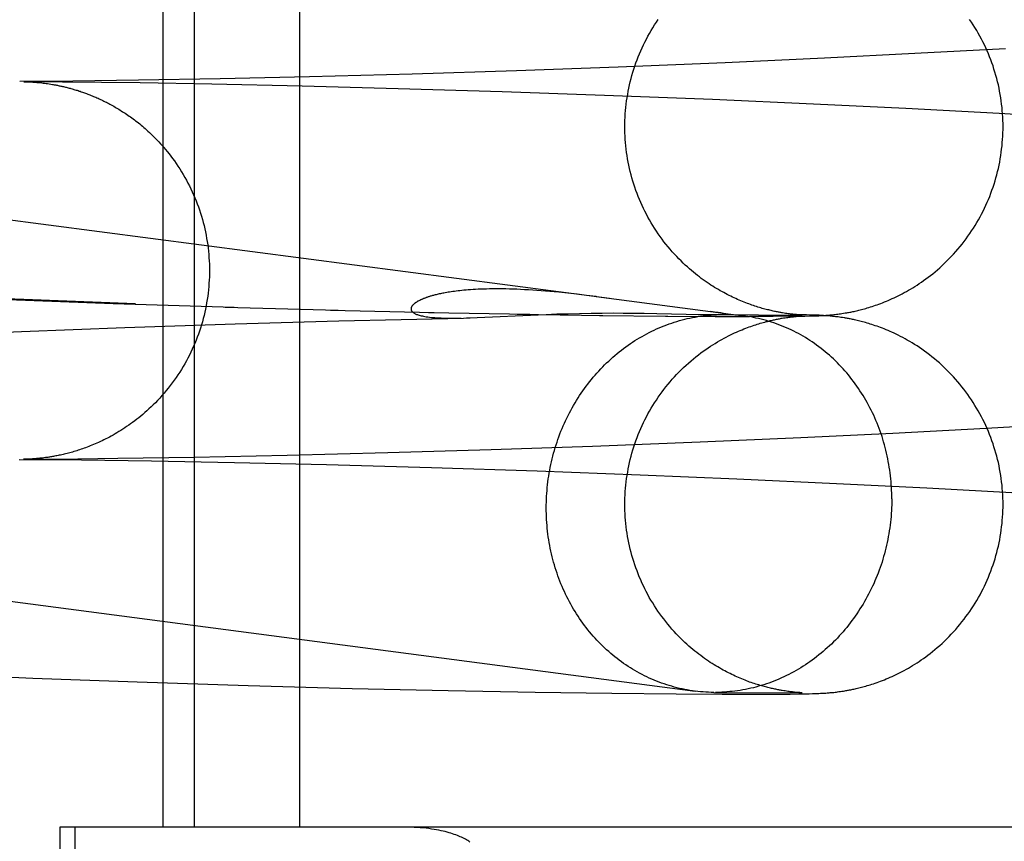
# Model space of a CAD drawing. Header units: inches. Extents: x 0 to 278, y 0 to 180.
# Tile 45 of 78: x 92.1075 to 92.209, y 91.7526 to 91.8373. Entities that reach past the tile are written whole.
import ezdxf

# ---------------------------------------------------------------- set-up
doc = ezdxf.new("R2010")
doc.units = ezdxf.units.IN
doc.header["$LTSCALE"] = 15.310625
doc.header["$MEASUREMENT"] = 0
doc.linetypes.add('HIDDEN', pattern=[0.2, 0.1, -0.1])
doc.layers.add('DEFAULT_2', color=8, linetype='HIDDEN')

msp = doc.modelspace()

# ---------------------------------------------------------------- linework, layer by layer
at = {"layer": 'DEFAULT_2', "color": 8, "linetype": 'HIDDEN'}
for p, q in [((92.12228, 91.75406), (92.12228, 91.91031)), ((92.12551, 91.75406), (92.12551, 91.91031)), ((92.13635, 91.75406), (92.13635, 91.91031)), ((91.96433, 91.8353), (92.16829, 91.80858)), ((92.20916, 91.8343), (92.19978, 91.83379)), ((92.19049, 91.83332), (92.18023, 91.83286)), ((92.19978, 91.83379), (92.19049, 91.83332)), ((92.15872, 91.83203), (92.14796, 91.83169)), ((92.1692, 91.83241), (92.15872, 91.83203)), ((92.18023, 91.83286), (92.1692, 91.83241)), ((92.11296, 91.83096), (92.10749, 91.83091)), ((92.11988, 91.83077), (92.10788, 91.8309)), ((92.10789, 91.8309), (92.10795, 91.8309)), ((92.10795, 91.8309), (92.10803, 91.8309)), ((92.10803, 91.8309), (92.1081, 91.8309)), ((92.10812, 91.8309), (92.10822, 91.83089)), ((92.10822, 91.83089), (92.10829, 91.83089)), ((92.10831, 91.83089), (92.10842, 91.83089)), ((92.10842, 91.83089), (92.10851, 91.83088)), ((92.10851, 91.83088), (92.10861, 91.83088)), ((92.10861, 91.83088), (92.10873, 91.83087)), ((92.10873, 91.83087), (92.10881, 91.83086)), ((92.10881, 91.83086), (92.1089, 91.83086)), ((92.11971, 91.83105), (92.11296, 91.83096)), ((92.12813, 91.8312), (92.11971, 91.83105)), ((92.13736, 91.83141), (92.12813, 91.8312)), ((92.14796, 91.83169), (92.13736, 91.83141)), ((92.1089, 91.83086), (92.109, 91.83085)), ((92.109, 91.83085), (92.10911, 91.83084)), ((92.10911, 91.83084), (92.10922, 91.83083)), ((92.10922, 91.83083), (92.10934, 91.83082)), ((92.10934, 91.83082), (92.10947, 91.83081)), ((92.10947, 91.83081), (92.1096, 91.8308)), ((92.1096, 91.8308), (92.10974, 91.83078)), ((92.10974, 91.83078), (92.10989, 91.83076)), ((92.10989, 91.83076), (92.11004, 91.83075)), ((92.11004, 91.83075), (92.11019, 91.83072)), ((92.11019, 91.83072), (92.11035, 91.8307)), ((92.11035, 91.8307), (92.11051, 91.83068)), ((92.11051, 91.83068), (92.11068, 91.83065)), ((92.12729, 91.83064), (92.11988, 91.83077)), ((92.13661, 91.83044), (92.12729, 91.83064)), ((92.1465, 91.83018), (92.13661, 91.83044)), ((92.15724, 91.82985), (92.1465, 91.83018)), ((92.16779, 91.82949), (92.15724, 91.82985)), ((92.17893, 91.82905), (92.16779, 91.82949)), ((92.18936, 91.82859), (92.17893, 91.82905)), ((92.19887, 91.82813), (92.18936, 91.82859)), ((92.20851, 91.82761), (92.19887, 91.82813)), ((92.217, 91.82712), (92.20851, 91.82761)), ((92.1088, 91.8084), (92.09787, 91.80886)), ((92.164, 91.80909), (92.16306, 91.80919)), ((92.16497, 91.80899), (92.164, 91.80909)), ((92.16594, 91.80887), (92.16497, 91.80899)), ((92.16694, 91.80875), (92.16594, 91.80887)), ((92.16694, 91.80875), (92.18213, 91.80676)), ((92.10624, 91.80846), (92.1171, 91.80805)), ((92.11941, 91.808), (92.1088, 91.8084)), ((92.1171, 91.80805), (92.1296, 91.80767)), ((92.12865, 91.80767), (92.14031, 91.80736)), ((92.13953, 91.80736), (92.15022, 91.80712)), ((92.14038, 91.80624), (92.15324, 91.80654)), ((92.14962, 91.80712), (92.16007, 91.80693)), ((92.15466, 91.80659), (92.15545, 91.80663)), ((92.15545, 91.80663), (92.16014, 91.80685)), ((92.15879, 91.80694), (92.16761, 91.80681)), ((92.16014, 91.80685), (92.16176, 91.80692)), ((92.16176, 91.80692), (92.16288, 91.80696)), ((92.16288, 91.80696), (92.16404, 91.80699)), ((92.16404, 91.80699), (92.16521, 91.80702)), ((92.16521, 91.80702), (92.1664, 91.80704)), ((92.1664, 91.80704), (92.16756, 91.80705)), ((92.16728, 91.80681), (92.17432, 91.80674)), ((92.16756, 91.80705), (92.16868, 91.80706)), ((92.16868, 91.80706), (92.16972, 91.80705)), ((92.16972, 91.80705), (92.17065, 91.80705)), ((92.17065, 91.80705), (92.17187, 91.80703)), ((92.17187, 91.80703), (92.17319, 91.80701)), ((92.17319, 91.80701), (92.17622, 91.80694)), ((92.17407, 91.80673), (92.17928, 91.80671)), ((92.17622, 91.80694), (92.17745, 91.80691)), ((92.17745, 91.80691), (92.17809, 91.8069)), ((92.17809, 91.8069), (92.1785, 91.80689)), ((92.1785, 91.80689), (92.17878, 91.80689)), ((92.17914, 91.80715), (92.17877, 91.8072)), ((92.17878, 91.80689), (92.17901, 91.80689)), ((92.17901, 91.80689), (92.17918, 91.80689)), ((92.17935, 91.80712), (92.17914, 91.80715)), ((92.17918, 91.80689), (92.17998, 91.8069)), ((92.17918, 91.80689), (92.18819, 91.80685)), ((92.17919, 91.8067), (92.18276, 91.8067)), ((92.1796, 91.80689), (92.17965, 91.8069)), ((92.17965, 91.8069), (92.1797, 91.8069)), ((92.1797, 91.8069), (92.17975, 91.8069)), ((92.17977, 91.8069), (92.17979, 91.8069)), ((92.1798, 91.8069), (92.17982, 91.8069)), ((92.17984, 91.8069), (92.17985, 91.8069)), ((92.17987, 91.80691), (92.17988, 91.80691)), ((92.18517, 91.8067), (92.18273, 91.80671)), ((92.1867, 91.80672), (92.18497, 91.80671)), ((92.1861, 91.80652), (92.18626, 91.80655)), ((92.18626, 91.80655), (92.18641, 91.80657)), ((92.18647, 91.80702), (92.18632, 91.80704)), ((92.18783, 91.80673), (92.18636, 91.80672)), ((92.18641, 91.80657), (92.18655, 91.80659)), ((92.1866, 91.807), (92.18647, 91.80702)), ((92.18655, 91.80659), (92.18668, 91.80661)), ((92.18673, 91.80698), (92.1866, 91.807)), ((92.18668, 91.80661), (92.18681, 91.80663)), ((92.18686, 91.80697), (92.18673, 91.80698)), ((92.18681, 91.80663), (92.18693, 91.80664)), ((92.18698, 91.80695), (92.18686, 91.80697)), ((92.18693, 91.80664), (92.18705, 91.80666)), ((92.1871, 91.80694), (92.18698, 91.80695)), ((92.18705, 91.80666), (92.18717, 91.80667)), ((92.18721, 91.80693), (92.1871, 91.80694)), ((92.18762, 91.80674), (92.18715, 91.80673)), ((92.18717, 91.80667), (92.18728, 91.80668)), ((92.18732, 91.80691), (92.18721, 91.80693)), ((92.18808, 91.80687), (92.18726, 91.80688)), ((92.18728, 91.80668), (92.18738, 91.80669)), ((92.18742, 91.8069), (92.18732, 91.80691)), ((92.18738, 91.80669), (92.18748, 91.8067)), ((92.18751, 91.8069), (92.18742, 91.8069)), ((92.18748, 91.8067), (92.18757, 91.80671)), ((92.1876, 91.80689), (92.18751, 91.8069)), ((92.18757, 91.80671), (92.18766, 91.80672)), ((92.18768, 91.80688), (92.1876, 91.80689)), ((92.18792, 91.80675), (92.18762, 91.80674)), ((92.18766, 91.80672), (92.18774, 91.80672)), ((92.18776, 91.80687), (92.18768, 91.80688)), ((92.18774, 91.80672), (92.18781, 91.80673)), ((92.18783, 91.80687), (92.18776, 91.80687)), ((92.18781, 91.80673), (92.18791, 91.80674)), ((92.18792, 91.80686), (92.18783, 91.80687)), ((92.18783, 91.80673), (92.18846, 91.80674)), ((92.18791, 91.80674), (92.18799, 91.80674)), ((92.188, 91.80686), (92.18792, 91.80686)), ((92.18807, 91.80675), (92.18792, 91.80675)), ((92.18799, 91.80674), (92.18806, 91.80675)), ((92.18806, 91.80685), (92.188, 91.80686)), ((92.18812, 91.80685), (92.18806, 91.80685)), ((92.18806, 91.80675), (92.18811, 91.80675)), ((92.18816, 91.80675), (92.18807, 91.80675)), ((92.18862, 91.80686), (92.18808, 91.80687)), ((92.18816, 91.80685), (92.18812, 91.80685)), ((92.18819, 91.80685), (92.18818, 91.80685)), ((92.18819, 91.80675), (92.18818, 91.80675)), ((92.18846, 91.80674), (92.18892, 91.80675)), ((92.18901, 91.80685), (92.18862, 91.80686)), ((92.18892, 91.80675), (92.18924, 91.80676)), ((92.18933, 91.80684), (92.18901, 91.80685)), ((92.18924, 91.80676), (92.18951, 91.80677)), ((92.18954, 91.80683), (92.18933, 91.80684)), ((92.18951, 91.80677), (92.18973, 91.80678)), ((92.18976, 91.80682), (92.18954, 91.80683)), ((92.18973, 91.80678), (92.1899, 91.80678)), ((92.18993, 91.80682), (92.18976, 91.80682)), ((92.1899, 91.80678), (92.19007, 91.80679)), ((92.1901, 91.80681), (92.18993, 91.80682)), ((92.19007, 91.80679), (92.19021, 91.8068)), ((92.19024, 91.8068), (92.1901, 91.80681)), ((92.19021, 91.8068), (92.19034, 91.80681)), ((92.19038, 91.80679), (92.19024, 91.8068)), ((92.19034, 91.80681), (92.19047, 91.80681)), ((92.19052, 91.80678), (92.19038, 91.80679)), ((92.19047, 91.80681), (92.19061, 91.80682)), ((92.19067, 91.80677), (92.19052, 91.80678)), ((92.19061, 91.80682), (92.19076, 91.80683)), ((92.19078, 91.80677), (92.19067, 91.80677)), ((92.19076, 91.80683), (92.19086, 91.80684)), ((92.19088, 91.80676), (92.19078, 91.80677)), ((92.19086, 91.80684), (92.19097, 91.80685)), ((92.191, 91.80675), (92.19088, 91.80676)), ((92.19097, 91.80685), (92.19108, 91.80686)), ((92.19111, 91.80674), (92.191, 91.80675)), ((92.19108, 91.80686), (92.1912, 91.80687)), ((92.19123, 91.80673), (92.19111, 91.80674)), ((92.1912, 91.80687), (92.19132, 91.80688)), ((92.19135, 91.80671), (92.19123, 91.80673)), ((92.19132, 91.80688), (92.19144, 91.8069)), ((92.19148, 91.8067), (92.19135, 91.80671)), ((92.19144, 91.8069), (92.19157, 91.80691)), ((92.19161, 91.80668), (92.19148, 91.8067)), ((92.19157, 91.80691), (92.1917, 91.80693)), ((92.19175, 91.80667), (92.19161, 91.80668)), ((92.1917, 91.80693), (92.19184, 91.80694)), ((92.19188, 91.80665), (92.19175, 91.80667)), ((92.19184, 91.80694), (92.19198, 91.80696)), ((92.19202, 91.80663), (92.19188, 91.80665)), ((92.19198, 91.80696), (92.19212, 91.80698)), ((92.19217, 91.80661), (92.19202, 91.80663)), ((92.19212, 91.80698), (92.19227, 91.807)), ((92.19232, 91.80659), (92.19217, 91.80661)), ((92.19227, 91.807), (92.19243, 91.80703)), ((92.19243, 91.80703), (92.1926, 91.80706)), ((92.10767, 91.80515), (92.11832, 91.80556)), ((92.11832, 91.80556), (92.12968, 91.80594)), ((92.12968, 91.80594), (92.14038, 91.80624)), ((92.09672, 91.80469), (92.10767, 91.80515)), ((91.95934, 91.79663), (92.17714, 91.76808)), ((92.20716, 91.7952), (92.21566, 91.79568)), ((92.18805, 91.79423), (92.19753, 91.79469)), ((92.19753, 91.79469), (92.20716, 91.7952)), ((92.15609, 91.79299), (92.16656, 91.79335)), ((92.16656, 91.79335), (92.17765, 91.79378)), ((92.17765, 91.79378), (92.18805, 91.79423)), ((92.12546, 91.79221), (92.13505, 91.79241)), ((92.13505, 91.79241), (92.14544, 91.79267)), ((92.14544, 91.79267), (92.15609, 91.79299)), ((92.10743, 91.79197), (92.11385, 91.79191)), ((92.10787, 91.79198), (92.1114, 91.79201)), ((92.10805, 91.79198), (92.10787, 91.79198)), ((92.10789, 91.79198), (92.10789, 91.79198)), ((92.10809, 91.79198), (92.108, 91.79198)), ((92.10818, 91.79199), (92.10809, 91.79198)), ((92.10828, 91.79199), (92.10821, 91.79199)), ((92.10838, 91.79199), (92.1083, 91.79199)), ((92.10847, 91.792), (92.10838, 91.79199)), ((92.10856, 91.792), (92.10847, 91.792)), ((92.10867, 91.79201), (92.10856, 91.792)), ((92.10879, 91.79202), (92.10867, 91.79201)), ((92.10888, 91.79202), (92.10879, 91.79202)), ((92.10898, 91.79203), (92.10888, 91.79202)), ((92.10908, 91.79204), (92.10898, 91.79203)), ((92.10919, 91.79205), (92.10908, 91.79204)), ((92.10931, 91.79206), (92.10919, 91.79205)), ((92.10943, 91.79207), (92.10931, 91.79206)), ((92.10955, 91.79208), (92.10943, 91.79207)), ((92.10968, 91.79209), (92.10955, 91.79208)), ((92.10982, 91.79211), (92.10968, 91.79209)), ((92.10997, 91.79213), (92.10982, 91.79211)), ((92.11013, 91.79215), (92.10997, 91.79213)), ((92.11029, 91.79217), (92.11013, 91.79215)), ((92.1114, 91.79201), (92.11759, 91.79208)), ((92.11385, 91.79191), (92.12105, 91.79181)), ((92.11759, 91.79208), (92.12546, 91.79221)), ((92.12105, 91.79181), (92.12964, 91.79165)), ((92.12964, 91.79165), (92.13912, 91.79143)), ((92.13912, 91.79143), (92.14993, 91.79113)), ((92.14993, 91.79113), (92.16085, 91.79078)), ((92.16085, 91.79078), (92.17146, 91.79039)), ((92.17146, 91.79039), (92.18144, 91.78997)), ((92.18144, 91.78997), (92.19173, 91.7895)), ((92.19173, 91.7895), (92.20104, 91.78903)), ((92.20104, 91.78903), (92.21042, 91.78851)), ((92.09772, 91.76989), (92.10884, 91.76943)), ((92.10884, 91.76943), (92.1196, 91.76903)), ((92.1196, 91.76903), (92.13103, 91.76866)), ((92.13103, 91.76866), (92.14176, 91.76837)), ((92.14176, 91.76837), (92.15167, 91.76814)), ((92.15167, 91.76814), (92.16064, 91.76797)), ((92.16064, 91.76797), (92.16855, 91.76786)), ((92.17905, 91.76796), (92.18819, 91.76791)), ((92.1796, 91.76796), (92.17924, 91.76796)), ((92.18642, 91.7681), (92.18627, 91.76812)), ((92.18656, 91.76807), (92.18642, 91.7681)), ((92.18669, 91.76806), (92.18656, 91.76807)), ((92.18682, 91.76804), (92.18669, 91.76806)), ((92.18694, 91.76802), (92.18682, 91.76804)), ((92.18706, 91.76801), (92.18694, 91.76802)), ((92.18717, 91.768), (92.18706, 91.76801)), ((92.18728, 91.76798), (92.18717, 91.768)), ((92.18738, 91.76797), (92.18728, 91.76798)), ((92.18748, 91.76796), (92.18738, 91.76797)), ((92.18757, 91.76796), (92.18748, 91.76796)), ((92.18765, 91.76795), (92.18757, 91.76796)), ((92.18773, 91.76794), (92.18765, 91.76795)), ((92.18784, 91.76793), (92.18773, 91.76794)), ((92.18793, 91.76793), (92.18784, 91.76793)), ((92.18801, 91.76792), (92.18793, 91.76793)), ((92.18807, 91.76792), (92.18801, 91.76792)), ((92.18812, 91.76792), (92.18807, 91.76792)), ((92.18817, 91.76791), (92.18812, 91.76792)), ((92.18819, 91.76791), (92.18818, 91.76791)), ((92.19061, 91.76789), (92.19076, 91.7679)), ((92.19076, 91.7679), (92.19086, 91.76791)), ((92.19086, 91.76791), (92.19097, 91.76792)), ((92.19097, 91.76792), (92.19108, 91.76793)), ((92.19108, 91.76793), (92.19119, 91.76794)), ((92.19119, 91.76794), (92.19131, 91.76795)), ((92.19131, 91.76795), (92.19144, 91.76796)), ((92.19144, 91.76796), (92.19157, 91.76798)), ((92.19157, 91.76798), (92.1917, 91.76799)), ((92.1917, 91.76799), (92.19183, 91.76801)), ((92.19183, 91.76801), (92.19197, 91.76803)), ((92.19197, 91.76803), (92.19212, 91.76805)), ((92.19212, 91.76805), (92.19227, 91.76807)), ((92.19227, 91.76807), (92.19243, 91.76809)), ((92.19243, 91.76809), (92.19259, 91.76812)), ((92.16855, 91.76786), (92.17519, 91.76779)), ((92.17519, 91.76779), (92.17991, 91.76777)), ((92.17991, 91.76777), (92.18324, 91.76776)), ((92.18324, 91.76776), (92.1855, 91.76777)), ((92.1855, 91.76777), (92.18693, 91.76778)), ((92.18693, 91.76778), (92.18783, 91.7678)), ((92.18783, 91.7678), (92.18846, 91.76781)), ((92.18846, 91.76781), (92.18891, 91.76782)), ((92.18891, 91.76782), (92.18924, 91.76783)), ((92.18924, 91.76783), (92.1895, 91.76783)), ((92.1895, 91.76783), (92.18972, 91.76784)), ((92.18972, 91.76784), (92.18989, 91.76785)), ((92.18989, 91.76785), (92.19007, 91.76786)), ((92.19007, 91.76786), (92.1902, 91.76786)), ((92.1902, 91.76786), (92.19033, 91.76787)), ((92.19033, 91.76787), (92.19047, 91.76788)), ((92.19047, 91.76788), (92.19061, 91.76789)), ((92.11161, 91.75406), (92.11161, 91.37906)), ((92.58921, 91.75406), (92.11161, 91.75406)), ((92.11316, 91.75406), (92.11316, 91.37906))]:
    msp.add_line(p, q, dxfattribs=at)
for points in [[(92.16989, 91.82627), (92.16989, 91.82658), (92.1699, 91.82691), (92.16991, 91.82725), (92.16993, 91.82758), (92.16996, 91.82792), (92.16999, 91.82825), (92.17003, 91.82859), (92.17007, 91.82892), (92.17012, 91.82925), (92.17018, 91.82959), (92.17024, 91.82992), (92.1703, 91.83025), (92.17037, 91.83057), (92.17045, 91.8309), (92.17053, 91.83123), (92.17062, 91.83155), (92.17072, 91.83187), (92.17082, 91.8322), (92.17092, 91.83251), (92.17103, 91.83283), (92.17115, 91.83315), (92.17127, 91.83346), (92.1714, 91.83377), (92.17153, 91.83408), (92.17167, 91.83439), (92.17181, 91.83469), (92.17196, 91.83499), (92.17211, 91.83529), (92.17227, 91.83559), (92.17244, 91.83588), (92.1726, 91.83617), (92.17278, 91.83646), (92.17296, 91.83675), (92.17314, 91.83703), (92.17333, 91.83731)], [(92.20889, 91.82627), (92.20889, 91.82658), (92.20888, 91.82691), (92.20886, 91.82725), (92.20885, 91.82758), (92.20882, 91.82792), (92.20879, 91.82825), (92.20875, 91.82859), (92.20871, 91.82892), (92.20866, 91.82925), (92.2086, 91.82959), (92.20854, 91.82992), (92.20848, 91.83025), (92.20841, 91.83058), (92.20833, 91.8309), (92.20825, 91.83123), (92.20816, 91.83155), (92.20806, 91.83188), (92.20796, 91.8322), (92.20786, 91.83252), (92.20775, 91.83283), (92.20763, 91.83315), (92.20751, 91.83346), (92.20738, 91.83378), (92.20725, 91.83408), (92.20711, 91.83439), (92.20697, 91.8347), (92.20682, 91.835), (92.20667, 91.8353), (92.20651, 91.83559), (92.20634, 91.83589), (92.20618, 91.83618), (92.206, 91.83647), (92.20582, 91.83675), (92.20564, 91.83703), (92.20545, 91.83731)], [(92.11068, 91.83065), (92.11084, 91.83062), (92.11093, 91.83061), (92.11101, 91.83059), (92.1111, 91.83058), (92.11118, 91.83056), (92.11127, 91.83055), (92.11136, 91.83053), (92.11145, 91.83051), (92.11153, 91.83049), (92.11162, 91.83047), (92.11171, 91.83045), (92.1118, 91.83043), (92.1119, 91.83041), (92.11199, 91.83039), (92.11208, 91.83037), (92.11218, 91.83035), (92.11227, 91.83032), (92.11237, 91.8303), (92.11247, 91.83027), (92.11256, 91.83025), (92.11266, 91.83022), (92.11276, 91.83019), (92.11287, 91.83017), (92.11297, 91.83014), (92.11307, 91.83011), (92.11317, 91.83007), (92.11328, 91.83004), (92.11339, 91.83001), (92.11349, 91.82998), (92.1136, 91.82994), (92.11371, 91.82991), (92.11382, 91.82987), (92.11393, 91.82983), (92.11404, 91.82979), (92.11415, 91.82975), (92.11426, 91.82971), (92.11437, 91.82967), (92.11449, 91.82963), (92.1146, 91.82958), (92.11472, 91.82954), (92.11483, 91.82949), (92.11495, 91.82944), (92.11507, 91.82939), (92.11519, 91.82934), (92.11531, 91.82929), (92.11543, 91.82924), (92.11555, 91.82919), (92.11567, 91.82913), (92.11579, 91.82908), (92.11591, 91.82902), (92.11603, 91.82896), (92.11616, 91.8289), (92.11628, 91.82884), (92.11641, 91.82878), (92.11653, 91.82871), (92.11666, 91.82864), (92.11678, 91.82858), (92.11691, 91.82851), (92.11704, 91.82844), (92.11717, 91.82837), (92.1173, 91.82829), (92.11743, 91.82822), (92.11756, 91.82814), (92.11769, 91.82806), (92.11782, 91.82798), (92.11795, 91.8279), (92.11808, 91.82781), (92.11822, 91.82773), (92.11835, 91.82764), (92.11848, 91.82755), (92.11862, 91.82746), (92.11875, 91.82736), (92.11889, 91.82727), (92.11902, 91.82717), (92.11916, 91.82707), (92.1193, 91.82697), (92.11943, 91.82686), (92.11957, 91.82676), (92.11971, 91.82665), (92.11985, 91.82654), (92.11999, 91.82642), (92.12013, 91.82631), (92.12027, 91.82618), (92.12041, 91.82606), (92.12056, 91.82593), (92.1207, 91.8258), (92.12085, 91.82566), (92.12101, 91.82551), (92.12116, 91.82536), (92.12132, 91.82521), (92.12149, 91.82504), (92.12165, 91.82487), (92.12182, 91.82469), (92.12199, 91.82451), (92.12216, 91.82431), (92.12234, 91.82411), (92.12251, 91.82391), (92.12269, 91.8237), (92.12287, 91.82347), (92.12305, 91.82324), (92.12323, 91.82299), (92.12342, 91.82274), (92.12361, 91.82247), (92.12379, 91.82219), (92.12398, 91.82191), (92.12416, 91.82162), (92.12433, 91.82133), (92.1245, 91.82104), (92.12466, 91.82075), (92.12482, 91.82045), (92.12498, 91.82015), (92.12512, 91.81985), (92.12527, 91.81955), (92.1254, 91.81924), (92.12554, 91.81893), (92.12566, 91.81862), (92.12578, 91.81831), (92.1259, 91.81799), (92.12601, 91.81768), (92.12612, 91.81736), (92.12622, 91.81704), (92.12631, 91.81671), (92.1264, 91.81639), (92.12648, 91.81607), (92.12656, 91.81574), (92.12663, 91.81541), (92.12669, 91.81508), (92.12675, 91.81475), (92.12681, 91.81442), (92.12686, 91.81409), (92.1269, 91.81376), (92.12694, 91.81342), (92.12697, 91.81309), (92.12699, 91.81275), (92.12701, 91.81242), (92.12703, 91.81208), (92.12704, 91.81175), (92.12704, 91.81144)], [(92.18632, 91.80704), (92.18616, 91.80707), (92.18608, 91.80708), (92.18599, 91.8071), (92.18591, 91.80711), (92.18581, 91.80713), (92.18572, 91.80715), (92.18562, 91.80717), (92.18552, 91.80719), (92.18542, 91.80721), (92.18531, 91.80723), (92.1852, 91.80726), (92.18509, 91.80728), (92.18497, 91.80731), (92.18485, 91.80734), (92.18472, 91.80737), (92.18459, 91.8074), (92.18446, 91.80743), (92.18433, 91.80747), (92.18419, 91.8075), (92.18405, 91.80754), (92.18391, 91.80759), (92.18376, 91.80763), (92.18361, 91.80767), (92.18346, 91.80772), (92.18331, 91.80777), (92.18316, 91.80782), (92.183, 91.80787), (92.18284, 91.80793), (92.18268, 91.80799), (92.18252, 91.80805), (92.18235, 91.80811), (92.18219, 91.80818), (92.18202, 91.80824), (92.18185, 91.80831), (92.18168, 91.80838), (92.18151, 91.80846), (92.18134, 91.80854), (92.18117, 91.80862), (92.18099, 91.8087), (92.18081, 91.80878), (92.18063, 91.80887), (92.18045, 91.80897), (92.18027, 91.80906), (92.18009, 91.80916), (92.1799, 91.80926), (92.17972, 91.80936), (92.17953, 91.80947), (92.17934, 91.80958), (92.17915, 91.8097), (92.17896, 91.80982), (92.17876, 91.80994), (92.17857, 91.81007), (92.17837, 91.81021), (92.17817, 91.81034), (92.17797, 91.81048), (92.17777, 91.81063), (92.17757, 91.81078), (92.17737, 91.81094), (92.17716, 91.8111), (92.17696, 91.81127), (92.17675, 91.81144), (92.17655, 91.81162), (92.17634, 91.81181), (92.17612, 91.812), (92.17591, 91.8122), (92.17569, 91.81242), (92.17546, 91.81264), (92.17524, 91.81288), (92.17501, 91.81312), (92.17478, 91.81337), (92.17456, 91.81363), (92.17434, 91.81389), (92.17413, 91.81415), (92.17392, 91.81441), (92.17372, 91.81468), (92.17352, 91.81495), (92.17333, 91.81523), (92.17314, 91.81551), (92.17296, 91.81579), (92.17278, 91.81607), (92.1726, 91.81636), (92.17244, 91.81665), (92.17227, 91.81694), (92.17211, 91.81724), (92.17196, 91.81754), (92.17181, 91.81784), (92.17167, 91.81815), (92.17153, 91.81845), (92.1714, 91.81876), (92.17127, 91.81907), (92.17115, 91.81939), (92.17103, 91.8197), (92.17092, 91.82002), (92.17082, 91.82034), (92.17072, 91.82066), (92.17062, 91.82098), (92.17053, 91.82131), (92.17045, 91.82163), (92.17037, 91.82196), (92.1703, 91.82229), (92.17024, 91.82262), (92.17017, 91.82295), (92.17012, 91.82328), (92.17007, 91.82361), (92.17003, 91.82395), (92.16999, 91.82428), (92.16996, 91.82462), (92.16993, 91.82495), (92.16991, 91.82529), (92.1699, 91.82562), (92.16989, 91.82596), (92.16989, 91.82627)], [(92.1926, 91.80706), (92.19269, 91.80707), (92.19278, 91.80709), (92.19287, 91.8071), (92.19297, 91.80712), (92.19308, 91.80714), (92.19318, 91.80716), (92.19329, 91.80719), (92.19341, 91.80721), (92.19353, 91.80723), (92.19365, 91.80726), (92.19377, 91.80729), (92.1939, 91.80732), (92.19403, 91.80735), (92.19416, 91.80738), (92.1943, 91.80742), (92.19444, 91.80746), (92.19459, 91.8075), (92.19474, 91.80754), (92.19489, 91.80758), (92.19505, 91.80763), (92.19521, 91.80768), (92.19538, 91.80773), (92.19555, 91.80779), (92.19573, 91.80785), (92.19591, 91.80791), (92.19609, 91.80798), (92.19628, 91.80805), (92.19647, 91.80812), (92.19666, 91.8082), (92.19686, 91.80828), (92.19706, 91.80836), (92.19726, 91.80845), (92.19746, 91.80854), (92.19766, 91.80863), (92.19787, 91.80873), (92.19808, 91.80883), (92.19829, 91.80894), (92.1985, 91.80905), (92.19871, 91.80916), (92.19893, 91.80928), (92.19914, 91.8094), (92.19936, 91.80953), (92.19958, 91.80966), (92.1998, 91.8098), (92.20003, 91.80994), (92.20025, 91.81009), (92.20047, 91.81024), (92.2007, 91.8104), (92.20093, 91.81057), (92.20116, 91.81074), (92.2014, 91.81092), (92.20164, 91.81111), (92.20188, 91.81131), (92.20212, 91.81152), (92.20237, 91.81173), (92.20261, 91.81195), (92.20286, 91.81218), (92.2031, 91.81242), (92.20334, 91.81266), (92.20357, 91.8129), (92.2038, 91.81314), (92.20402, 91.81339), (92.20424, 91.81365), (92.20446, 91.8139), (92.20467, 91.81416), (92.20487, 91.81443), (92.20508, 91.8147), (92.20527, 91.81497), (92.20547, 91.81524), (92.20565, 91.81552), (92.20584, 91.8158), (92.20601, 91.81609), (92.20619, 91.81638), (92.20636, 91.81667), (92.20652, 91.81696), (92.20668, 91.81726), (92.20683, 91.81755), (92.20698, 91.81786), (92.20712, 91.81816), (92.20726, 91.81847), (92.20739, 91.81877), (92.20752, 91.81908), (92.20764, 91.8194), (92.20775, 91.81971), (92.20786, 91.82003), (92.20797, 91.82035), (92.20807, 91.82067), (92.20816, 91.82099), (92.20825, 91.82131), (92.20833, 91.82164), (92.20841, 91.82197), (92.20848, 91.82229), (92.20855, 91.82262), (92.20861, 91.82295), (92.20866, 91.82328), (92.20871, 91.82362), (92.20875, 91.82395), (92.20879, 91.82428), (92.20882, 91.82462), (92.20885, 91.82495), (92.20886, 91.82529), (92.20888, 91.82562), (92.20889, 91.82596), (92.20889, 91.82627)], [(92.12704, 91.81144), (92.12704, 91.81113), (92.12703, 91.81079), (92.12701, 91.81046), (92.12699, 91.81012), (92.12697, 91.80979), (92.12694, 91.80945), (92.1269, 91.80912), (92.12686, 91.80879), (92.12681, 91.80845), (92.12675, 91.80812), (92.12669, 91.80779), (92.12663, 91.80746), (92.12656, 91.80713), (92.12648, 91.80681), (92.1264, 91.80648), (92.12631, 91.80616), (92.12621, 91.80583), (92.12611, 91.80551), (92.12601, 91.80519), (92.1259, 91.80488), (92.12578, 91.80456), (92.12566, 91.80425), (92.12553, 91.80393), (92.1254, 91.80363), (92.12526, 91.80332), (92.12512, 91.80301), (92.12497, 91.80271), (92.12481, 91.80241), (92.12466, 91.80212), (92.12449, 91.80182), (92.12432, 91.80153), (92.12415, 91.80124), (92.12397, 91.80096), (92.12378, 91.80068), (92.1236, 91.8004), (92.1234, 91.80012), (92.1232, 91.79985), (92.123, 91.79958), (92.12279, 91.79932), (92.12258, 91.79906), (92.12236, 91.7988), (92.12214, 91.79854), (92.12191, 91.79829), (92.12168, 91.79804), (92.12146, 91.79781), (92.12124, 91.79759), (92.12102, 91.79738), (92.1208, 91.79717), (92.12059, 91.79698), (92.12037, 91.79679), (92.12016, 91.79661), (92.11995, 91.79643), (92.11974, 91.79626), (92.11954, 91.7961), (92.11933, 91.79594), (92.11912, 91.79578), (92.11891, 91.79563), (92.11871, 91.79549), (92.1185, 91.79535), (92.1183, 91.79521), (92.1181, 91.79508), (92.1179, 91.79495), (92.1177, 91.79483), (92.1175, 91.79471), (92.1173, 91.79459), (92.11711, 91.79448), (92.11691, 91.79437), (92.11672, 91.79427), (92.11653, 91.79417), (92.11635, 91.79408), (92.11616, 91.79398), (92.11598, 91.79389), (92.11579, 91.79381), (92.11561, 91.79372), (92.11544, 91.79365), (92.11526, 91.79357), (92.11509, 91.7935), (92.11492, 91.79343), (92.11475, 91.79336), (92.11459, 91.79329), (92.11443, 91.79323), (92.11427, 91.79317), (92.11411, 91.79312), (92.11396, 91.79306), (92.1138, 91.79301), (92.11365, 91.79296), (92.1135, 91.79291), (92.11335, 91.79286), (92.11321, 91.79282), (92.11306, 91.79277), (92.11291, 91.79273), (92.11277, 91.79269), (92.11263, 91.79265), (92.11249, 91.79261), (92.11235, 91.79258), (92.11221, 91.79254), (92.11207, 91.79251), (92.11194, 91.79248), (92.1118, 91.79245), (92.11167, 91.79242), (92.11154, 91.79239), (92.11142, 91.79236), (92.11129, 91.79234), (92.11118, 91.79232), (92.11106, 91.7923), (92.11095, 91.79228), (92.11085, 91.79226), (92.11075, 91.79224), (92.11065, 91.79223), (92.11056, 91.79221), (92.11047, 91.7922), (92.11038, 91.79218), (92.11029, 91.79217)], [(92.16038, 91.80941), (92.15996, 91.80944), (92.15955, 91.80946), (92.15914, 91.80948), (92.15874, 91.8095), (92.15836, 91.80952), (92.15798, 91.80953), (92.15761, 91.80954), (92.15725, 91.80954), (92.15691, 91.80954), (92.15657, 91.80955), (92.15624, 91.80954), (92.15593, 91.80954), (92.15562, 91.80953), (92.15532, 91.80953), (92.15504, 91.80952), (92.15476, 91.8095), (92.15449, 91.80949), (92.15423, 91.80947), (92.15398, 91.80946), (92.15374, 91.80944), (92.15351, 91.80942), (92.15329, 91.8094), (92.15308, 91.80938), (92.15288, 91.80936), (92.15268, 91.80934), (92.15249, 91.80931), (92.15231, 91.80929), (92.15214, 91.80927), (92.15197, 91.80924), (92.15181, 91.80922), (92.15165, 91.80919), (92.15151, 91.80917), (92.15137, 91.80914), (92.15123, 91.80912), (92.1511, 91.80909), (92.15098, 91.80907), (92.15086, 91.80904), (92.15074, 91.80902), (92.15063, 91.80899), (92.15053, 91.80897), (92.15043, 91.80894), (92.15033, 91.80892), (92.15023, 91.8089), (92.15014, 91.80887), (92.15006, 91.80885), (92.14997, 91.80883), (92.14989, 91.8088), (92.14982, 91.80878), (92.14974, 91.80876), (92.14967, 91.80873), (92.1496, 91.80871), (92.14954, 91.80869), (92.14947, 91.80867), (92.14941, 91.80865), (92.14935, 91.80863), (92.14929, 91.8086), (92.14924, 91.80858), (92.14918, 91.80856), (92.14913, 91.80854), (92.14908, 91.80852), (92.14903, 91.8085), (92.14899, 91.80848), (92.14894, 91.80846), (92.1489, 91.80844), (92.14885, 91.80842), (92.14881, 91.8084), (92.14877, 91.80838), (92.14873, 91.80836), (92.14869, 91.80835), (92.14865, 91.80833), (92.14862, 91.80831), (92.14858, 91.80829), (92.14854, 91.80827), (92.14851, 91.80825), (92.14848, 91.80823), (92.14845, 91.80821), (92.14841, 91.80819), (92.14838, 91.80817), (92.14835, 91.80815), (92.14832, 91.80813), (92.14829, 91.80811), (92.14827, 91.80809), (92.14824, 91.80807), (92.14821, 91.80805), (92.14819, 91.80803), (92.14816, 91.80801), (92.14814, 91.80799), (92.14811, 91.80797), (92.14809, 91.80795), (92.14807, 91.80793), (92.14805, 91.80791), (92.14803, 91.80789), (92.14801, 91.80786), (92.14799, 91.80784), (92.14797, 91.80782), (92.14795, 91.8078), (92.14793, 91.80777), (92.14792, 91.80775), (92.1479, 91.80773), (92.14789, 91.8077), (92.14788, 91.80768), (92.14787, 91.80765), (92.14786, 91.80763), (92.14785, 91.8076), (92.14784, 91.80758), (92.14784, 91.80755), (92.14783, 91.80752), (92.14783, 91.8075), (92.14783, 91.80747), (92.14784, 91.80744), (92.14784, 91.80741), (92.14785, 91.80738), (92.14786, 91.80735), (92.14787, 91.80732), (92.14789, 91.80729), (92.14791, 91.80726), (92.14793, 91.80723), (92.14796, 91.8072), (92.14799, 91.80717), (92.14802, 91.80714), (92.14806, 91.80711), (92.14811, 91.80708), (92.14816, 91.80704), (92.14821, 91.80701), (92.14827, 91.80698), (92.14834, 91.80695), (92.14841, 91.80692), (92.14849, 91.80689), (92.14857, 91.80686), (92.14867, 91.80683), (92.14877, 91.8068), (92.14888, 91.80678), (92.149, 91.80675), (92.14912, 91.80672), (92.14926, 91.8067), (92.14941, 91.80668), (92.14956, 91.80665), (92.14973, 91.80663), (92.14991, 91.80661), (92.15009, 91.8066), (92.15029, 91.80658), (92.1505, 91.80657), (92.15072, 91.80656), (92.15095, 91.80655), (92.15119, 91.80654), (92.15145, 91.80653), (92.15171, 91.80653), (92.152, 91.80653), (92.15229, 91.80653), (92.15259, 91.80653), (92.15299, 91.80654)], [(92.16306, 91.80919), (92.16259, 91.80924), (92.16214, 91.80928), (92.16169, 91.80932), (92.16124, 91.80935), (92.16081, 91.80938), (92.16038, 91.80941)], [(92.15324, 91.80654), (92.15357, 91.80655), (92.15393, 91.80657), (92.15466, 91.80659)], [(92.16178, 91.78697), (92.16178, 91.78727), (92.16179, 91.78757), (92.1618, 91.78787), (92.16182, 91.78817), (92.16184, 91.78846), (92.16186, 91.78876), (92.16189, 91.78906), (92.16192, 91.78936), (92.16195, 91.78966), (92.16199, 91.78996), (92.16204, 91.79025), (92.16209, 91.79055), (92.16214, 91.79085), (92.1622, 91.79114), (92.16226, 91.79144), (92.16232, 91.79173), (92.16239, 91.79202), (92.16246, 91.79231), (92.16254, 91.7926), (92.16262, 91.79289), (92.16271, 91.79318), (92.1628, 91.79346), (92.16289, 91.79375), (92.16299, 91.79403), (92.16309, 91.79431), (92.16319, 91.79459), (92.1633, 91.79487), (92.16341, 91.79514), (92.16353, 91.79542), (92.16365, 91.79569), (92.16377, 91.79596), (92.1639, 91.79623), (92.16403, 91.7965), (92.16417, 91.79676), (92.16431, 91.79702), (92.16445, 91.79728), (92.1646, 91.79754), (92.16475, 91.7978), (92.1649, 91.79805), (92.16506, 91.7983), (92.16522, 91.79855), (92.16538, 91.79879), (92.16555, 91.79903), (92.16572, 91.79927), (92.16589, 91.79951), (92.16607, 91.79974), (92.16625, 91.79997), (92.16643, 91.8002), (92.16662, 91.80043), (92.16681, 91.80065), (92.167, 91.80087), (92.1672, 91.80108), (92.1674, 91.80129), (92.1676, 91.8015), (92.1678, 91.80171), (92.16801, 91.80191), (92.16822, 91.80211), (92.16843, 91.8023), (92.16865, 91.8025), (92.16886, 91.80268), (92.16908, 91.80287), (92.16931, 91.80305), (92.16953, 91.80323), (92.16976, 91.8034), (92.16999, 91.80357), (92.17022, 91.80374), (92.17046, 91.8039), (92.17069, 91.80406), (92.17093, 91.80421), (92.17117, 91.80436), (92.17141, 91.80451), (92.17166, 91.80465), (92.17191, 91.80479), (92.17215, 91.80492), (92.1724, 91.80505), (92.17266, 91.80517), (92.17291, 91.8053), (92.17316, 91.80541), (92.17342, 91.80553), (92.17368, 91.80563), (92.17394, 91.80574), (92.1742, 91.80584), (92.17446, 91.80593), (92.17472, 91.80602), (92.17499, 91.80611), (92.17525, 91.80619), (92.17552, 91.80627), (92.17579, 91.80634), (92.17606, 91.80641), (92.17633, 91.80648), (92.1766, 91.80654), (92.17687, 91.80659), (92.17714, 91.80664), (92.17741, 91.80669), (92.17768, 91.80673), (92.17796, 91.80677), (92.17823, 91.8068), (92.1785, 91.80683), (92.17878, 91.80685), (92.17905, 91.80687), (92.17933, 91.80688), (92.1796, 91.80689)], [(92.16989, 91.78733), (92.16989, 91.78764), (92.1699, 91.78798), (92.16991, 91.78832), (92.16993, 91.78865), (92.16996, 91.78899), (92.16999, 91.78932), (92.17003, 91.78965), (92.17007, 91.78999), (92.17012, 91.79032), (92.17018, 91.79065), (92.17024, 91.79098), (92.1703, 91.79131), (92.17037, 91.79164), (92.17045, 91.79197), (92.17053, 91.79229), (92.17062, 91.79262), (92.17072, 91.79294), (92.17082, 91.79326), (92.17092, 91.79358), (92.17103, 91.7939), (92.17115, 91.79421), (92.17127, 91.79453), (92.1714, 91.79484), (92.17153, 91.79515), (92.17167, 91.79545), (92.17181, 91.79576), (92.17196, 91.79606), (92.17211, 91.79636), (92.17227, 91.79666), (92.17244, 91.79695), (92.1726, 91.79724), (92.17278, 91.79753), (92.17296, 91.79781), (92.17314, 91.79809), (92.17333, 91.79837), (92.17352, 91.79865), (92.17372, 91.79892), (92.17392, 91.79919), (92.17413, 91.79945), (92.17434, 91.79971), (92.17456, 91.79997), (92.17478, 91.80023), (92.175, 91.80047), (92.17523, 91.80072), (92.17547, 91.80096), (92.17571, 91.8012), (92.17595, 91.80144), (92.1762, 91.80167), (92.17645, 91.8019), (92.17671, 91.80212), (92.17696, 91.80233), (92.17722, 91.80254), (92.17747, 91.80274), (92.17773, 91.80294), (92.17798, 91.80312), (92.17823, 91.8033), (92.17847, 91.80346), (92.17872, 91.80363), (92.17896, 91.80378), (92.1792, 91.80393), (92.17943, 91.80407), (92.17967, 91.80421), (92.1799, 91.80434), (92.18012, 91.80446), (92.18035, 91.80458), (92.18057, 91.80469), (92.18078, 91.8048), (92.18099, 91.8049), (92.1812, 91.805), (92.1814, 91.80509), (92.1816, 91.80518), (92.18179, 91.80526), (92.18198, 91.80534), (92.18217, 91.80542), (92.18235, 91.80549), (92.18253, 91.80556), (92.18271, 91.80562), (92.18288, 91.80568), (92.18305, 91.80574), (92.18322, 91.8058), (92.18338, 91.80585), (92.18355, 91.80591), (92.1837, 91.80595), (92.18386, 91.806), (92.18401, 91.80605), (92.18416, 91.80609), (92.18431, 91.80613), (92.18445, 91.80617), (92.18459, 91.8062), (92.18473, 91.80623), (92.18486, 91.80627), (92.18498, 91.8063), (92.1851, 91.80632), (92.18522, 91.80635), (92.18533, 91.80637), (92.18544, 91.8064), (92.18554, 91.80642), (92.18564, 91.80644), (92.18574, 91.80646), (92.18584, 91.80647), (92.18593, 91.80649), (92.18601, 91.80651), (92.1861, 91.80652)], [(92.1799, 91.80691), (92.17992, 91.80691), (92.17993, 91.80691), (92.17995, 91.80691), (92.17996, 91.80691), (92.17998, 91.80691), (92.17999, 91.80692), (92.18001, 91.80692), (92.18002, 91.80692), (92.18004, 91.80692), (92.18005, 91.80692), (92.18006, 91.80692), (92.18007, 91.80693), (92.18009, 91.80693), (92.1801, 91.80693), (92.18011, 91.80693), (92.18011, 91.80694), (92.18012, 91.80694), (92.18013, 91.80694), (92.18013, 91.80695), (92.18014, 91.80695), (92.18014, 91.80695), (92.18014, 91.80696), (92.18014, 91.80696), (92.18013, 91.80697), (92.18013, 91.80697), (92.18012, 91.80697), (92.18011, 91.80698), (92.1801, 91.80699), (92.18008, 91.80699), (92.18006, 91.807), (92.18004, 91.807), (92.18002, 91.80701), (92.17999, 91.80702), (92.17996, 91.80702), (92.17992, 91.80703), (92.17988, 91.80704), (92.17983, 91.80705), (92.17978, 91.80706), (92.17973, 91.80707), (92.17966, 91.80708), (92.1796, 91.80709), (92.17952, 91.8071), (92.17935, 91.80712)], [(92.18206, 91.80677), (92.18179, 91.8068), (92.18152, 91.80683), (92.18124, 91.80685), (92.18097, 91.80687), (92.1807, 91.80689), (92.18042, 91.80689), (92.18015, 91.8069)], [(92.19742, 91.78789), (92.19742, 91.78819), (92.19741, 91.78849), (92.1974, 91.78879), (92.19739, 91.78909), (92.19737, 91.78939), (92.19734, 91.78968), (92.19732, 91.78998), (92.19728, 91.79028), (92.19725, 91.79057), (92.19721, 91.79087), (92.19716, 91.79116), (92.19712, 91.79146), (92.19706, 91.79175), (92.19701, 91.79204), (92.19695, 91.79233), (92.19688, 91.79262), (92.19681, 91.79291), (92.19674, 91.7932), (92.19666, 91.79348), (92.19658, 91.79377), (92.1965, 91.79405), (92.19641, 91.79433), (92.19631, 91.79461), (92.19622, 91.79489), (92.19611, 91.79517), (92.19601, 91.79544), (92.1959, 91.79571), (92.19579, 91.79598), (92.19567, 91.79625), (92.19555, 91.79652), (92.19543, 91.79678), (92.1953, 91.79704), (92.19517, 91.7973), (92.19503, 91.79756), (92.19489, 91.79782), (92.19475, 91.79807), (92.1946, 91.79832), (92.19445, 91.79857), (92.1943, 91.79881), (92.19414, 91.79905), (92.19398, 91.79929), (92.19382, 91.79953), (92.19365, 91.79976), (92.19348, 91.79999), (92.19331, 91.80022), (92.19313, 91.80044), (92.19295, 91.80067), (92.19277, 91.80088), (92.19258, 91.8011), (92.19239, 91.80131), (92.1922, 91.80152), (92.192, 91.80172), (92.19181, 91.80193), (92.1916, 91.80212), (92.1914, 91.80232), (92.19119, 91.80251), (92.19098, 91.8027), (92.19077, 91.80288), (92.19056, 91.80306), (92.19034, 91.80324), (92.19012, 91.80341), (92.1899, 91.80358), (92.18967, 91.80375), (92.18944, 91.80391), (92.18921, 91.80407), (92.18898, 91.80422), (92.18875, 91.80437), (92.18851, 91.80452), (92.18827, 91.80466), (92.18803, 91.8048), (92.18779, 91.80493), (92.18754, 91.80506), (92.1873, 91.80518), (92.18705, 91.80531), (92.1868, 91.80542), (92.18655, 91.80553), (92.18629, 91.80564), (92.18604, 91.80575), (92.18578, 91.80585), (92.18552, 91.80594), (92.18526, 91.80603), (92.185, 91.80612), (92.18474, 91.8062), (92.18448, 91.80628), (92.18421, 91.80635), (92.18395, 91.80642), (92.18368, 91.80648), (92.18341, 91.80654), (92.18314, 91.8066), (92.18287, 91.80665), (92.1826, 91.80669), (92.18233, 91.80673), (92.18213, 91.80676)], [(92.18811, 91.80675), (92.18816, 91.80675), (92.18817, 91.80675)], [(92.20889, 91.78733), (92.20889, 91.78764), (92.20888, 91.78798), (92.20886, 91.78831), (92.20885, 91.78865), (92.20882, 91.78899), (92.20879, 91.78932), (92.20875, 91.78966), (92.20871, 91.78999), (92.20866, 91.79032), (92.2086, 91.79065), (92.20854, 91.79099), (92.20848, 91.79132), (92.20841, 91.79164), (92.20833, 91.79197), (92.20825, 91.7923), (92.20816, 91.79262), (92.20806, 91.79295), (92.20796, 91.79327), (92.20786, 91.79359), (92.20775, 91.7939), (92.20763, 91.79422), (92.20751, 91.79453), (92.20738, 91.79485), (92.20725, 91.79515), (92.20711, 91.79546), (92.20697, 91.79577), (92.20682, 91.79607), (92.20666, 91.79637), (92.20651, 91.79666), (92.20634, 91.79696), (92.20617, 91.79725), (92.206, 91.79754), (92.20582, 91.79782), (92.20564, 91.7981), (92.20545, 91.79838), (92.20525, 91.79866), (92.20506, 91.79893), (92.20485, 91.7992), (92.20464, 91.79946), (92.20443, 91.79973), (92.20422, 91.79998), (92.204, 91.80024), (92.20377, 91.80049), (92.20354, 91.80073), (92.20331, 91.80097), (92.20307, 91.80121), (92.20283, 91.80145), (92.20258, 91.80168), (92.20233, 91.80191), (92.20207, 91.80213), (92.20182, 91.80234), (92.20156, 91.80255), (92.2013, 91.80275), (92.20104, 91.80295), (92.20078, 91.80314), (92.20053, 91.80332), (92.20027, 91.80349), (92.20002, 91.80366), (92.19976, 91.80382), (92.19951, 91.80398), (92.19927, 91.80412), (92.19902, 91.80426), (92.19879, 91.8044), (92.19855, 91.80453), (92.19832, 91.80465), (92.19809, 91.80476), (92.19787, 91.80487), (92.19765, 91.80497), (92.19744, 91.80507), (92.19724, 91.80516), (92.19703, 91.80525), (92.19684, 91.80533), (92.19664, 91.80541), (92.19645, 91.80549), (92.19626, 91.80556), (92.19608, 91.80563), (92.1959, 91.80569), (92.19572, 91.80575), (92.19554, 91.80581), (92.19537, 91.80587), (92.1952, 91.80592), (92.19504, 91.80597), (92.19488, 91.80602), (92.19472, 91.80607), (92.19456, 91.80611), (92.19441, 91.80615), (92.19426, 91.80619), (92.19412, 91.80623), (92.19398, 91.80626), (92.19385, 91.80629), (92.19372, 91.80632), (92.19359, 91.80635), (92.19347, 91.80638), (92.19336, 91.8064), (92.19325, 91.80642), (92.19314, 91.80645), (92.19304, 91.80647), (92.19294, 91.80648), (92.19284, 91.8065), (92.19275, 91.80652), (92.19266, 91.80653), (92.19257, 91.80655), (92.19249, 91.80656), (92.19232, 91.80659)], [(92.18627, 91.76812), (92.18611, 91.76815), (92.18603, 91.76816), (92.18594, 91.76817), (92.18585, 91.76819), (92.18576, 91.76821), (92.18566, 91.76823), (92.18556, 91.76825), (92.18546, 91.76827), (92.18535, 91.76829), (92.18525, 91.76831), (92.18513, 91.76834), (92.18502, 91.76836), (92.1849, 91.76839), (92.18478, 91.76842), (92.18465, 91.76845), (92.18452, 91.76848), (92.18439, 91.76852), (92.18425, 91.76855), (92.18412, 91.76859), (92.18397, 91.76863), (92.18383, 91.76867), (92.18369, 91.76872), (92.18354, 91.76876), (92.18339, 91.76881), (92.18323, 91.76886), (92.18308, 91.76891), (92.18292, 91.76897), (92.18276, 91.76902), (92.1826, 91.76908), (92.18244, 91.76914), (92.18228, 91.76921), (92.18211, 91.76927), (92.18195, 91.76934), (92.18178, 91.76941), (92.18161, 91.76948), (92.18144, 91.76956), (92.18127, 91.76964), (92.18109, 91.76972), (92.18092, 91.7698), (92.18074, 91.76989), (92.18056, 91.76998), (92.18038, 91.77007), (92.1802, 91.77016), (92.18002, 91.77026), (92.17984, 91.77036), (92.17965, 91.77047), (92.17946, 91.77058), (92.17927, 91.77069), (92.17909, 91.77081), (92.17889, 91.77093), (92.1787, 91.77105), (92.17851, 91.77118), (92.17831, 91.77131), (92.17811, 91.77145), (92.17792, 91.77159), (92.17772, 91.77174), (92.17752, 91.77189), (92.17731, 91.77205), (92.17711, 91.77221), (92.17691, 91.77238), (92.1767, 91.77255), (92.1765, 91.77273), (92.17629, 91.77292), (92.17608, 91.77311), (92.17586, 91.77331), (92.17564, 91.77353), (92.17542, 91.77375), (92.17519, 91.77399), (92.17497, 91.77423), (92.17474, 91.77448), (92.17452, 91.77474), (92.17431, 91.77499), (92.1741, 91.77526), (92.17389, 91.77552), (92.17369, 91.77579), (92.17349, 91.77606), (92.1733, 91.77633), (92.17312, 91.77661), (92.17293, 91.77689), (92.17276, 91.77718), (92.17258, 91.77746), (92.17241, 91.77775), (92.17225, 91.77805), (92.17209, 91.77834), (92.17194, 91.77864), (92.1718, 91.77894), (92.17165, 91.77924), (92.17152, 91.77955), (92.17138, 91.77986), (92.17126, 91.78017), (92.17114, 91.78048), (92.17102, 91.7808), (92.17091, 91.78111), (92.17081, 91.78143), (92.17071, 91.78175), (92.17062, 91.78207), (92.17053, 91.78239), (92.17045, 91.78272), (92.17037, 91.78305), (92.1703, 91.78337), (92.17023, 91.7837), (92.17017, 91.78403), (92.17012, 91.78436), (92.17007, 91.78469), (92.17003, 91.78502), (92.16999, 91.78536), (92.16996, 91.78569), (92.16993, 91.78602), (92.16991, 91.78636), (92.1699, 91.78669), (92.16989, 91.78703), (92.16989, 91.78733)], [(92.19742, 91.78789), (92.19742, 91.78759), (92.19741, 91.78729), (92.1974, 91.78699), (92.19739, 91.78669), (92.19737, 91.78639), (92.19734, 91.78609), (92.19732, 91.78579), (92.19728, 91.78549), (92.19725, 91.7852), (92.19721, 91.7849), (92.19716, 91.7846), (92.19712, 91.7843), (92.19706, 91.78401), (92.19701, 91.78371), (92.19695, 91.78342), (92.19688, 91.78313), (92.19681, 91.78283), (92.19674, 91.78254), (92.19666, 91.78225), (92.19658, 91.78197), (92.1965, 91.78168), (92.19641, 91.78139), (92.19631, 91.78111), (92.19622, 91.78083), (92.19611, 91.78054), (92.19601, 91.78026), (92.1959, 91.77999), (92.19579, 91.77971), (92.19567, 91.77944), (92.19555, 91.77916), (92.19543, 91.77889), (92.1953, 91.77862), (92.19517, 91.77836), (92.19503, 91.77809), (92.19489, 91.77783), (92.19475, 91.77757), (92.1946, 91.77731), (92.19445, 91.77706), (92.1943, 91.77681), (92.19414, 91.77656), (92.19398, 91.77631), (92.19382, 91.77606), (92.19365, 91.77582), (92.19348, 91.77558), (92.19331, 91.77535), (92.19313, 91.77511), (92.19295, 91.77488), (92.19277, 91.77465), (92.19258, 91.77443), (92.19239, 91.77421), (92.1922, 91.77399), (92.192, 91.77377), (92.19181, 91.77356), (92.1916, 91.77335), (92.1914, 91.77315), (92.19119, 91.77294), (92.19098, 91.77275), (92.19077, 91.77255), (92.19056, 91.77236), (92.19034, 91.77217), (92.19012, 91.77199), (92.1899, 91.77181), (92.18967, 91.77163), (92.18944, 91.77145), (92.18921, 91.77129), (92.18898, 91.77112), (92.18875, 91.77096), (92.18851, 91.7708), (92.18827, 91.77065), (92.18803, 91.7705), (92.18779, 91.77035), (92.18754, 91.77021), (92.1873, 91.77007), (92.18705, 91.76994), (92.1868, 91.76981), (92.18655, 91.76968), (92.18629, 91.76956), (92.18604, 91.76944), (92.18578, 91.76933), (92.18552, 91.76922), (92.18526, 91.76912), (92.185, 91.76902), (92.18474, 91.76892), (92.18448, 91.76883), (92.18421, 91.76874), (92.18395, 91.76866), (92.18368, 91.76858), (92.18341, 91.76851), (92.18314, 91.76844), (92.18287, 91.76838), (92.1826, 91.76832), (92.18233, 91.76826), (92.18206, 91.76821), (92.18179, 91.76816), (92.18152, 91.76812), (92.18124, 91.76809), (92.18097, 91.76805), (92.1807, 91.76803), (92.18042, 91.768), (92.18015, 91.76798), (92.17988, 91.76797), (92.1796, 91.76796)], [(92.19259, 91.76812), (92.19268, 91.76814), (92.19277, 91.76815), (92.19287, 91.76817), (92.19297, 91.76819), (92.19307, 91.76821), (92.19318, 91.76823), (92.19329, 91.76825), (92.1934, 91.76827), (92.19352, 91.7683), (92.19364, 91.76833), (92.19376, 91.76835), (92.19389, 91.76838), (92.19402, 91.76841), (92.19415, 91.76845), (92.19429, 91.76848), (92.19443, 91.76852), (92.19458, 91.76856), (92.19473, 91.7686), (92.19488, 91.76865), (92.19504, 91.76869), (92.1952, 91.76874), (92.19537, 91.7688), (92.19554, 91.76885), (92.19572, 91.76891), (92.1959, 91.76898), (92.19608, 91.76904), (92.19627, 91.76911), (92.19646, 91.76918), (92.19665, 91.76926), (92.19685, 91.76934), (92.19705, 91.76942), (92.19725, 91.76951), (92.19745, 91.7696), (92.19765, 91.76969), (92.19786, 91.76979), (92.19807, 91.76989), (92.19828, 91.77), (92.19849, 91.77011), (92.1987, 91.77022), (92.19892, 91.77034), (92.19913, 91.77046), (92.19935, 91.77059), (92.19957, 91.77072), (92.19979, 91.77086), (92.20002, 91.771), (92.20024, 91.77115), (92.20046, 91.7713), (92.20069, 91.77146), (92.20092, 91.77163), (92.20115, 91.7718), (92.20139, 91.77198), (92.20163, 91.77217), (92.20187, 91.77237), (92.20211, 91.77258), (92.20236, 91.77279), (92.20261, 91.77301), (92.20285, 91.77324), (92.20309, 91.77348), (92.20333, 91.77372), (92.20356, 91.77396), (92.20379, 91.7742), (92.20402, 91.77445), (92.20424, 91.77471), (92.20445, 91.77496), (92.20466, 91.77523), (92.20487, 91.77549), (92.20507, 91.77576), (92.20527, 91.77603), (92.20546, 91.7763), (92.20565, 91.77658), (92.20583, 91.77686), (92.20601, 91.77715), (92.20618, 91.77744), (92.20635, 91.77773), (92.20652, 91.77802), (92.20667, 91.77832), (92.20683, 91.77862), (92.20697, 91.77892), (92.20712, 91.77922), (92.20725, 91.77953), (92.20739, 91.77984), (92.20751, 91.78015), (92.20764, 91.78046), (92.20775, 91.78078), (92.20786, 91.78109), (92.20797, 91.78141), (92.20807, 91.78173), (92.20816, 91.78205), (92.20825, 91.78238), (92.20833, 91.7827), (92.20841, 91.78303), (92.20848, 91.78336), (92.20855, 91.78369), (92.20861, 91.78402), (92.20866, 91.78435), (92.20871, 91.78468), (92.20875, 91.78501), (92.20879, 91.78535), (92.20882, 91.78568), (92.20885, 91.78602), (92.20886, 91.78635), (92.20888, 91.78669), (92.20889, 91.78702), (92.20889, 91.78733)], [(92.17707, 91.76809), (92.17687, 91.76812), (92.1766, 91.76816), (92.17633, 91.76821), (92.17606, 91.76826), (92.17579, 91.76831), (92.17552, 91.76837), (92.17525, 91.76844), (92.17499, 91.7685), (92.17472, 91.76858), (92.17446, 91.76865), (92.1742, 91.76874), (92.17394, 91.76882), (92.17368, 91.76891), (92.17342, 91.76901), (92.17316, 91.76911), (92.17291, 91.76921), (92.17266, 91.76932), (92.1724, 91.76943), (92.17215, 91.76955), (92.17191, 91.76967), (92.17166, 91.7698), (92.17141, 91.76993), (92.17117, 91.77006), (92.17093, 91.7702), (92.17069, 91.77034), (92.17046, 91.77048), (92.17022, 91.77063), (92.16999, 91.77079), (92.16976, 91.77094), (92.16953, 91.77111), (92.16931, 91.77127), (92.16908, 91.77144), (92.16886, 91.77161), (92.16865, 91.77179), (92.16843, 91.77197), (92.16822, 91.77216), (92.16801, 91.77234), (92.1678, 91.77254), (92.1676, 91.77273), (92.1674, 91.77293), (92.1672, 91.77313), (92.167, 91.77334), (92.16681, 91.77354), (92.16662, 91.77376), (92.16643, 91.77397), (92.16625, 91.77419), (92.16607, 91.77441), (92.16589, 91.77464), (92.16572, 91.77486), (92.16555, 91.77509), (92.16538, 91.77533), (92.16522, 91.77556), (92.16506, 91.7758), (92.1649, 91.77605), (92.16475, 91.77629), (92.1646, 91.77654), (92.16445, 91.77679), (92.16431, 91.77704), (92.16417, 91.77729), (92.16403, 91.77755), (92.1639, 91.77781), (92.16377, 91.77807), (92.16365, 91.77834), (92.16353, 91.7786), (92.16341, 91.77887), (92.1633, 91.77914), (92.16319, 91.77941), (92.16309, 91.77969), (92.16299, 91.77996), (92.16289, 91.78024), (92.1628, 91.78052), (92.16271, 91.7808), (92.16262, 91.78109), (92.16254, 91.78137), (92.16246, 91.78166), (92.16239, 91.78194), (92.16232, 91.78223), (92.16226, 91.78252), (92.1622, 91.78281), (92.16214, 91.7831), (92.16209, 91.7834), (92.16204, 91.78369), (92.16199, 91.78399), (92.16195, 91.78428), (92.16192, 91.78458), (92.16189, 91.78487), (92.16186, 91.78517), (92.16184, 91.78547), (92.16182, 91.78577), (92.1618, 91.78607), (92.16179, 91.78637), (92.16178, 91.78667), (92.16178, 91.78697)], [(92.17905, 91.76796), (92.17878, 91.76796), (92.1785, 91.76797), (92.17823, 91.76798), (92.17796, 91.768), (92.17768, 91.76802), (92.17741, 91.76805), (92.17714, 91.76808)], [(92.15391, 91.75253), (92.1538, 91.75261), (92.15368, 91.75268), (92.15356, 91.75275), (92.15344, 91.75282), (92.15331, 91.75289), (92.15318, 91.75295), (92.15304, 91.75302), (92.1529, 91.75308), (92.15276, 91.75314), (92.15261, 91.7532), (92.15245, 91.75326), (92.15229, 91.75332), (92.15212, 91.75338), (92.15194, 91.75343), (92.15176, 91.75349), (92.15157, 91.75354), (92.15137, 91.7536), (92.15115, 91.75365), (92.15094, 91.7537), (92.15071, 91.75374), (92.15047, 91.75379), (92.15022, 91.75383), (92.14995, 91.75387), (92.14968, 91.75391), (92.1494, 91.75395), (92.1491, 91.75398), (92.14879, 91.754), (92.14847, 91.75402), (92.14814, 91.75404), (92.14779, 91.75405), (92.14743, 91.75406)]]:
    msp.add_lwpolyline(points, dxfattribs=at)

doc.saveas('drawing.dxf')
